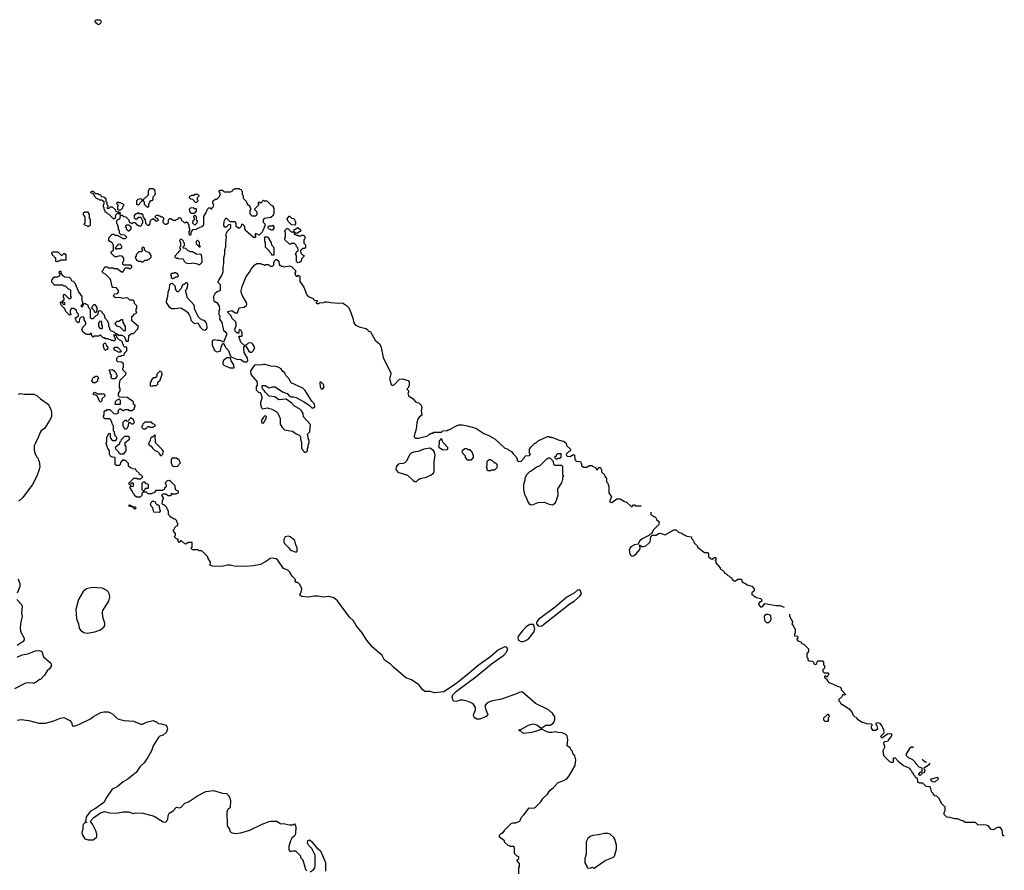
# Model space of a CAD drawing. Extents: x 1862350 to 2057294, y 212041 to 437318.
# Tile 249 of 256: x 2043217 to 2055003, y 346733 to 356920. Entities that reach past the tile are written whole.
import ezdxf

# ---------------------------------------------------------------- set-up
doc = ezdxf.new("R2010")
doc.units = 0

msp = doc.modelspace()

# ---------------------------------------------------------------- linework, layer by layer
at = {"layer": '0CON10XD'}
for points in [[(2044165, 356860), (2044152, 356862), (2044122, 356892), (2044120, 356905), (2044132, 356918), (2044175, 356920), (2044190, 356905), (2044188, 356882), (2044165, 356860)], [(2044745, 354670), (2044710, 354705), (2044710, 354735), (2044700, 354745), (2044700, 354765), (2044708, 354772), (2044712, 354788), (2044725, 354790), (2044758, 354822), (2044760, 354875), (2044768, 354882), (2044772, 354898), (2044815, 354900), (2044830, 354885), (2044837, 354833), (2044830, 354815), (2044810, 354795), (2044810, 354765), (2044798, 354752), (2044785, 354750), (2044772, 354738), (2044770, 354725), (2044760, 354715), (2044760, 354685), (2044745, 354670)], [(2044775, 354470), (2044780, 354475), (2044780, 354505), (2044788, 354512), (2044792, 354528), (2044805, 354530), (2044815, 354540), (2044845, 354510), (2044865, 354510), (2044878, 354522), (2044868, 354538), (2044852, 354542), (2044840, 354555), (2044842, 354568), (2044855, 354580), (2044875, 354580), (2044882, 354572), (2044895, 354570), (2044905, 354560), (2044925, 354560), (2044938, 354548), (2044940, 354525), (2044930, 354515), (2044930, 354495), (2044955, 354470), (2044975, 354470), (2044998, 354492), (2045000, 354525), (2045015, 354540), (2045025, 354540), (2045055, 354520), (2045085, 354520), (2045092, 354528), (2045108, 354532), (2045122, 354548), (2045135, 354550), (2045150, 354535), (2045150, 354525), (2045185, 354490), (2045205, 354490), (2045215, 354500), (2045228, 354488), (2045232, 354472), (2045240, 354465), (2045243, 354433), (2045250, 354425), (2045250, 354395), (2045240, 354385), (2045240, 354355), (2045255, 354340), (2045268, 354352), (2045270, 354375), (2045292, 354408), (2045335, 354410), (2045342, 354418), (2045398, 354442), (2045420, 354465), (2045422, 354565), (2045447, 354603), (2045465, 354650), (2045482, 354668), (2045498, 354668), (2045515, 354650), (2045522, 354668), (2045538, 354682), (2045540, 354705), (2045530, 354715), (2045530, 354745), (2045555, 354770), (2045578, 354772), (2045608, 354802), (2045620, 354835), (2045600, 354865), (2045612, 354878), (2045645, 354880), (2045665, 354860), (2045745, 354860), (2045752, 354868), (2045768, 354872), (2045772, 354888), (2045785, 354890), (2045795, 354900), (2045845, 354900), (2045852, 354892), (2045868, 354888), (2045872, 354872), (2045880, 354865), (2045880, 354825), (2045890, 354815), (2045892, 354782), (2045928, 354748), (2045940, 354715), (2045970, 354685), (2045972, 354672), (2045980, 354665), (2045980, 354645), (2045970, 354635), (2045970, 354595), (2045995, 354570), (2046045, 354570), (2046060, 354585), (2046060, 354615), (2046032, 354642), (2046030, 354655), (2046078, 354702), (2046080, 354715), (2046070, 354725), (2046085, 354740), (2046095, 354730), (2046115, 354730), (2046122, 354748), (2046135, 354760), (2046145, 354750), (2046175, 354750), (2046222, 354702), (2046235, 354700), (2046250, 354685), (2046252, 354672), (2046260, 354665), (2046260, 354595), (2046252, 354588), (2046250, 354575), (2046225, 354550), (2046145, 354540), (2046130, 354525), (2046130, 354495), (2046150, 354475), (2046152, 354462), (2046160, 354455), (2046142, 354438), (2046140, 354415), (2046132, 354408), (2046120, 354375), (2046085, 354340), (2046042, 354358), (2046030, 354345), (2046040, 354335), (2046038, 354312), (2046015, 354310), (2045920, 354395), (2045920, 354405), (2045910, 354415), (2045910, 354445), (2045888, 354468), (2045872, 354468), (2045868, 354442), (2045847, 354423), (2045835, 354422), (2045810, 354445), (2045810, 354485), (2045795, 354500), (2045735, 354500), (2045695, 354540), (2045682, 354538), (2045660, 354505), (2045658, 354465), (2045665, 354440), (2045692, 354438), (2045722, 354468), (2045735, 354470), (2045740, 354465), (2045740, 354435), (2045735, 354420), (2045695, 354380), (2045680, 354345), (2045688, 354325), (2045680, 354245), (2045682, 354195), (2045670, 354165), (2045667, 354107), (2045658, 354065), (2045657, 353995), (2045648, 353965), (2045650, 353895), (2045632, 353855), (2045600, 353805), (2045598, 353792), (2045590, 353785), (2045590, 353775), (2045617, 353747), (2045616, 353684), (2045607, 353673), (2045579, 353661), (2045554, 353636), (2045538, 353605), (2045538, 353585), (2045540, 353555), (2045555, 353540), (2045565, 353540), (2045579, 353529), (2045605, 353490), (2045610, 353455), (2045602, 353435), (2045602, 353395), (2045612, 353365), (2045610, 353335), (2045638, 353295), (2045658, 353198), (2045678, 353185), (2045692, 353162), (2045692, 353145), (2045655, 353060), (2045615, 353080), (2045585, 353078), (2045545, 353088), (2045520, 353075), (2045520, 353025), (2045547, 352957), (2045575, 352942), (2045615, 352950), (2045626, 352974), (2045628, 352998), (2045645, 353040), (2045658, 353048), (2045682, 352995), (2045718, 352958), (2045738, 352898), (2045757, 352877), (2045815, 352853), (2045862, 352852), (2045905, 352822), (2045935, 352822), (2045946, 352834), (2045943, 352865), (2045902, 352935), (2045900, 352995), (2045910, 353015), (2045865, 353060), (2045842, 353125), (2045845, 353130), (2045875, 353130), (2045880, 353135), (2045878, 353175), (2045865, 353200), (2045845, 353210), (2045835, 353160), (2045828, 353168), (2045815, 353170), (2045795, 353190), (2045793, 353215), (2045808, 353255), (2045807, 353287), (2045800, 353305), (2045762, 353342), (2045746, 353376), (2045710, 353415), (2045710, 353425), (2045755, 353438), (2045795, 353410), (2045825, 353408), (2045845, 353468), (2045905, 353479), (2045931, 353499), (2045937, 353515), (2045933, 353535), (2045884, 353614), (2045869, 353655), (2045869, 353675), (2045881, 353725), (2045929, 353845), (2045971, 353899), (2045985, 353930), (2046032, 353985), (2046055, 354000), (2046105, 354000), (2046112, 353992), (2046135, 353990), (2046145, 353980), (2046155, 353980), (2046165, 353990), (2046195, 353990), (2046215, 353970), (2046245, 353970), (2046260, 353985), (2046260, 354015), (2046268, 354022), (2046272, 354038), (2046282, 354048), (2046295, 354050), (2046317, 354027), (2046322, 353982), (2046335, 353980), (2046345, 353970), (2046365, 353970), (2046375, 353960), (2046452, 353972), (2046475, 353960), (2046508, 353928), (2046520, 353915), (2046520, 353895), (2046510, 353885), (2046510, 353875), (2046525, 353850), (2046545, 353850), (2046555, 353860), (2046570, 353845), (2046570, 353785), (2046620, 353715), (2046653, 353623), (2046670, 353605), (2046720, 353585), (2046742, 353562), (2046778, 353558), (2046778, 353542), (2046760, 353535), (2046772, 353522), (2046795, 353520), (2046805, 353530), (2046853, 353533), (2046875, 353543), (2046895, 353543), (2046942, 353532), (2047035, 353524), (2047079, 353529), (2047129, 353499), (2047152, 353475), (2047168, 353445), (2047206, 353346), (2047218, 353288), (2047234, 353264), (2047280, 353240), (2047362, 353222), (2047379, 353209), (2047390, 353195), (2047415, 353180), (2047472, 353082), (2047526, 353036), (2047542, 352995), (2047569, 352875), (2047660, 352685), (2047655, 352660), (2047642, 352625), (2047663, 352553), (2047675, 352540), (2047705, 352550), (2047763, 352617), (2047795, 352618), (2047865, 352600), (2047880, 352585), (2047880, 352535), (2047872, 352528), (2047868, 352512), (2047850, 352495), (2047870, 352475), (2047870, 352455), (2047862, 352448), (2047870, 352415), (2047925, 352378), (2047955, 352342), (2047997, 352327), (2048022, 352302), (2048030, 352275), (2048022, 352235), (2048030, 352185), (2047999, 352161), (2047983, 352135), (2047970, 352095), (2047962, 352015), (2047940, 351935), (2047940, 351925), (2047955, 351910), (2047992, 351908), (2048087, 351933), (2048105, 351940), (2048125, 351960), (2048135, 351960), (2048145, 351970), (2048165, 351970), (2048175, 351980), (2048265, 351980), (2048283, 351997), (2048335, 352000), (2048345, 352010), (2048355, 352010), (2048445, 352058), (2048475, 352068), (2048513, 352067), (2048575, 352058), (2048675, 352028), (2048774, 351964), (2048825, 351943), (2048908, 351895), (2049025, 351790), (2049055, 351780), (2049070, 351765), (2049105, 351750), (2049122, 351722), (2049160, 351685), (2049162, 351672), (2049170, 351665), (2049170, 351645), (2049185, 351630), (2049218, 351632), (2049260, 351675), (2049262, 351688), (2049272, 351698), (2049318, 351702), (2049330, 351715), (2049320, 351725), (2049320, 351775), (2049342, 351808), (2049385, 351850), (2049395, 351850), (2049425, 351878), (2049535, 351930), (2049555, 351930), (2049565, 351920), (2049585, 351920), (2049673, 351883), (2049695, 351882), (2049735, 351870), (2049758, 351848), (2049762, 351822), (2049810, 351775), (2049808, 351752), (2049792, 351748), (2049760, 351715), (2049762, 351702), (2049772, 351692), (2049805, 351690), (2049835, 351710), (2049858, 351708), (2049860, 351655), (2049868, 351648), (2049872, 351632), (2049928, 351628), (2049932, 351612), (2049940, 351605), (2049942, 351582), (2049965, 351560), (2050005, 351560), (2050035, 351580), (2050065, 351580), (2050072, 351572), (2050108, 351558), (2050125, 351530), (2050138, 351532), (2050142, 351548), (2050152, 351558), (2050168, 351558), (2050172, 351542), (2050180, 351535), (2050180, 351505), (2050218, 351468), (2050222, 351452), (2050240, 351425), (2050240, 351385), (2050258, 351368), (2050260, 351345), (2050270, 351335), (2050270, 351255), (2050300, 351205), (2050298, 351192), (2050280, 351165), (2050282, 351142), (2050305, 351140), (2050365, 351180), (2050405, 351180), (2050455, 351150), (2050478, 351148), (2050535, 351090), (2050548, 351092), (2050565, 351110), (2050575, 351110), (2050585, 351100), (2050655, 351100), (2050657, 351102)], [(2044345, 354530), (2044288, 354588), (2044275, 354590), (2044255, 354610), (2044240, 354615), (2044240, 354635), (2044230, 354645), (2044228, 354668), (2044220, 354675), (2044220, 354705), (2044230, 354715), (2044228, 354738), (2044195, 354760), (2044175, 354760), (2044168, 354768), (2044135, 354780), (2044120, 354795), (2044118, 354808), (2044098, 354838), (2044072, 354842), (2044070, 354855), (2044082, 354868), (2044098, 354868), (2044125, 354840), (2044155, 354840), (2044162, 354832), (2044178, 354828), (2044188, 354818), (2044192, 354802), (2044225, 354800), (2044248, 354778), (2044250, 354745), (2044260, 354735), (2044260, 354705), (2044270, 354695), (2044270, 354675), (2044262, 354662), (2044285, 354660), (2044302, 354678), (2044325, 354680), (2044358, 354648), (2044362, 354632), (2044372, 354622), (2044405, 354620), (2044418, 354608), (2044418, 354592), (2044405, 354590), (2044398, 354598), (2044385, 354600), (2044362, 354578), (2044360, 354545), (2044345, 354530)], [(2044635, 354700), (2044620, 354705), (2044620, 354755), (2044635, 354770), (2044665, 354780), (2044680, 354765), (2044680, 354745), (2044635, 354700)], [(2045335, 354730), (2045322, 354732), (2045288, 354768), (2045265, 354770), (2045250, 354785), (2045252, 354808), (2045265, 354810), (2045275, 354820), (2045305, 354820), (2045315, 354830), (2045345, 354830), (2045360, 354815), (2045360, 354805), (2045340, 354785), (2045340, 354765), (2045348, 354758), (2045350, 354745), (2045335, 354730)], [(2044425, 354640), (2044395, 354640), (2044390, 354645), (2044390, 354685), (2044400, 354695), (2044382, 354712), (2044380, 354725), (2044395, 354740), (2044405, 354730), (2044425, 354730), (2044432, 354722), (2044448, 354718), (2044460, 354705), (2044458, 354692), (2044450, 354685), (2044448, 354662), (2044425, 354640)], [(2045305, 354600), (2045275, 354600), (2045252, 354622), (2045250, 354655), (2045262, 354668), (2045295, 354670), (2045305, 354660), (2045328, 354658), (2045330, 354625), (2045305, 354600)], [(2045524, 350374), (2045498, 350388), (2045500, 350425), (2045470, 350475), (2045468, 350488), (2045398, 350558), (2045365, 350560), (2045355, 350570), (2045285, 350570), (2045272, 350582), (2045270, 350595), (2045280, 350605), (2045280, 350660), (2045235, 350660), (2045205, 350640), (2045192, 350642), (2045155, 350680), (2045142, 350678), (2045125, 350660), (2045110, 350675), (2045118, 350688), (2045108, 350698), (2045092, 350702), (2045070, 350725), (2045072, 350738), (2045080, 350745), (2045080, 350765), (2045060, 350795), (2045060, 350815), (2045068, 350822), (2045072, 350838), (2045092, 350858), (2045108, 350862), (2045110, 350885), (2045100, 350895), (2045098, 350918), (2045078, 350938), (2045065, 350940), (2045020, 350965), (2045020, 350975), (2045000, 350995), (2045000, 351035), (2044982, 351062), (2044978, 351078), (2044945, 351110), (2044935, 351110), (2044922, 351122), (2044930, 351175), (2044938, 351182), (2044940, 351195), (2044922, 351212), (2044920, 351225), (2044935, 351240), (2044965, 351240), (2044995, 351220), (2045025, 351220), (2045040, 351235), (2045030, 351245), (2045035, 351250), (2045040, 351240), (2045095, 351240), (2045102, 351248), (2045118, 351252), (2045118, 351268), (2045108, 351278), (2045092, 351282), (2045080, 351295), (2045078, 351338), (2045025, 351390), (2045005, 351400), (2044983, 351397), (2044960, 351375), (2044962, 351362), (2044970, 351355), (2044970, 351325), (2044952, 351308), (2044948, 351292), (2044935, 351290), (2044925, 351280), (2044845, 351280), (2044828, 351252), (2044805, 351250), (2044795, 351240), (2044755, 351240), (2044735, 351260), (2044695, 351260), (2044680, 351245), (2044678, 351222), (2044658, 351202), (2044615, 351200), (2044592, 351222), (2044588, 351238), (2044572, 351252), (2044568, 351268), (2044540, 351315), (2044545, 351340), (2044555, 351330), (2044578, 351332), (2044578, 351368), (2044552, 351368), (2044545, 351350), (2044532, 351352), (2044520, 351365), (2044585, 351430), (2044615, 351430), (2044625, 351420), (2044665, 351420), (2044688, 351442), (2044688, 351448), (2044668, 351468), (2044652, 351472), (2044648, 351488), (2044612, 351522), (2044608, 351538), (2044565, 351540), (2044558, 351548), (2044542, 351552), (2044520, 351575), (2044520, 351605), (2044485, 351640), (2044465, 351640), (2044452, 351648), (2044422, 351618), (2044420, 351595), (2044408, 351582), (2044372, 351582), (2044360, 351595), (2044360, 351675), (2044328, 351682), (2044304, 351694), (2044290, 351715), (2044290, 351755), (2044272, 351785), (2044253, 351843), (2044262, 351868), (2044262, 351915), (2044285, 351970), (2044300, 351965), (2044300, 351915), (2044322, 351882), (2044368, 351882), (2044380, 351895), (2044380, 351915), (2044360, 351935), (2044360, 351955), (2044352, 351962), (2044350, 351985), (2044340, 351995), (2044340, 352055), (2044330, 352065), (2044308, 352128), (2044295, 352140), (2044235, 352140), (2044220, 352165), (2044222, 352178), (2044230, 352185), (2044230, 352225), (2044242, 352238), (2044255, 352240), (2044265, 352250), (2044295, 352250), (2044342, 352202), (2044375, 352200), (2044398, 352212), (2044400, 352245), (2044415, 352260), (2044425, 352260), (2044455, 352240), (2044465, 352240), (2044475, 352250), (2044515, 352250), (2044525, 352240), (2044562, 352238), (2044590, 352265), (2044592, 352278), (2044600, 352285), (2044598, 352298), (2044580, 352315), (2044578, 352338), (2044548, 352368), (2044535, 352370), (2044507, 352397), (2044415, 352400), (2044400, 352415), (2044400, 352445), (2044420, 352475), (2044420, 352505), (2044410, 352515), (2044410, 352555), (2044420, 352605), (2044488, 352672), (2044490, 352685), (2044450, 352725), (2044450, 352745), (2044460, 352755), (2044458, 352798), (2044435, 352820), (2044392, 352822), (2044380, 352835), (2044380, 352865), (2044405, 352890), (2044425, 352890), (2044435, 352900), (2044468, 352902), (2044472, 352928), (2044500, 352955), (2044500, 353000), (2044475, 353000), (2044462, 353012), (2044458, 353028), (2044450, 353035), (2044448, 353058), (2044428, 353078), (2044412, 353082), (2044382, 353112), (2044378, 353128), (2044365, 353140), (2044340, 353140), (2044360, 353105), (2044360, 353085), (2044345, 353070), (2044335, 353080), (2044315, 353080), (2044308, 353088), (2044285, 353090), (2044275, 353100), (2044245, 353100), (2044235, 353110), (2044215, 353110), (2044185, 353140), (2044175, 353140), (2044165, 353130), (2044105, 353130), (2044095, 353120), (2044082, 353132), (2044075, 353160), (2044065, 353160), (2044055, 353150), (2044015, 353150), (2043995, 353160), (2043970, 353185), (2043968, 353198), (2043960, 353205), (2043972, 353238), (2044010, 353275), (2044010, 353295), (2043990, 353325), (2043988, 353348), (2043975, 353360), (2043952, 353358), (2043932, 353338), (2043930, 353305), (2043920, 353295), (2043915, 353290), (2043908, 353298), (2043895, 353300), (2043890, 353335), (2043880, 353345), (2043920, 353375), (2043920, 353395), (2043902, 353412), (2043898, 353438), (2043865, 353460), (2043835, 353460), (2043820, 353435), (2043820, 353405), (2043828, 353398), (2043830, 353385), (2043815, 353380), (2043770, 353425), (2043758, 353458), (2043712, 353502), (2043708, 353518), (2043700, 353525), (2043715, 353540), (2043728, 353528), (2043732, 353512), (2043755, 353510), (2043760, 353515), (2043758, 353528), (2043730, 353545), (2043732, 353558), (2043750, 353565), (2043750, 353585), (2043740, 353595), (2043740, 353625), (2043745, 353630), (2043758, 353628), (2043805, 353580), (2043825, 353580), (2043838, 353592), (2043830, 353605), (2043828, 353678), (2043818, 353688), (2043802, 353692), (2043765, 353730), (2043745, 353730), (2043735, 353740), (2043635, 353740), (2043600, 353775), (2043600, 353805), (2043608, 353812), (2043612, 353828), (2043625, 353830), (2043635, 353840), (2043675, 353840), (2043682, 353848), (2043698, 353852), (2043700, 353875), (2043690, 353885), (2043695, 353910), (2043708, 353908), (2043710, 353885), (2043732, 353852), (2043745, 353850), (2043755, 353840), (2043808, 353838), (2043828, 353818), (2043832, 353802), (2043842, 353792), (2043858, 353788), (2043878, 353768), (2043922, 353662), (2043960, 353605), (2043960, 353555), (2043970, 353545), (2043970, 353515), (2043950, 353495), (2043968, 353482), (2043985, 353520), (2044005, 353520), (2044012, 353512), (2044028, 353508), (2044042, 353472), (2044060, 353455), (2044062, 353352), (2044075, 353340), (2044098, 353342), (2044132, 353378), (2044145, 353380), (2044158, 353392), (2044160, 353425), (2044172, 353438), (2044195, 353430), (2044200, 353415), (2044230, 353385), (2044232, 353352), (2044268, 353315), (2044270, 353295), (2044280, 353285), (2044280, 353245), (2044290, 353235), (2044290, 353215), (2044312, 353192), (2044345, 353180), (2044362, 353162), (2044375, 353160), (2044405, 353140), (2044445, 353140), (2044452, 353132), (2044468, 353128), (2044492, 353072), (2044515, 353070), (2044520, 353075), (2044522, 353138), (2044555, 353160), (2044578, 353162), (2044628, 353212), (2044637, 353233), (2044640, 353245), (2044560, 353315), (2044560, 353365), (2044578, 353382), (2044592, 353398), (2044608, 353402), (2044620, 353415), (2044610, 353425), (2044610, 353455), (2044620, 353465), (2044620, 353495), (2044592, 353522), (2044588, 353548), (2044575, 353560), (2044535, 353560), (2044510, 353585), (2044495, 353590), (2044455, 353580), (2044415, 353592), (2044365, 353590), (2044352, 353602), (2044340, 353615), (2044348, 353622), (2044352, 353638), (2044388, 353642), (2044400, 353655), (2044398, 353678), (2044375, 353710), (2044332, 353712), (2044323, 353723), (2044307, 353797), (2044298, 353815), (2044249, 353869), (2044220, 353885), (2044200, 353905), (2044218, 353922), (2044235, 353960), (2044265, 353960), (2044275, 353950), (2044335, 353950), (2044345, 353940), (2044385, 353940), (2044435, 353900), (2044455, 353900), (2044470, 353935), (2044485, 353950), (2044515, 353950), (2044525, 353940), (2044545, 353940), (2044560, 353955), (2044558, 353968), (2044545, 353980), (2044465, 353980), (2044452, 353992), (2044452, 354012), (2044462, 354035), (2044462, 354065), (2044445, 354090), (2044415, 354092), (2044375, 354080), (2044355, 354080), (2044310, 354125), (2044312, 354138), (2044340, 354165), (2044340, 354225), (2044332, 354232), (2044328, 354248), (2044315, 354250), (2044282, 354272), (2044282, 354308), (2044325, 354350), (2044345, 354350), (2044355, 354340), (2044385, 354340), (2044455, 354300), (2044485, 354300), (2044500, 354315), (2044475, 354340), (2044432, 354342), (2044410, 354365), (2044410, 354395), (2044400, 354405), (2044400, 354435), (2044392, 354442), (2044390, 354465), (2044380, 354475), (2044380, 354515), (2044392, 354528), (2044405, 354530), (2044418, 354542), (2044422, 354578), (2044445, 354580), (2044462, 354562), (2044488, 354558), (2044518, 354528), (2044532, 354492), (2044545, 354490), (2044555, 354480), (2044565, 354480), (2044575, 354490), (2044595, 354490), (2044625, 354460), (2044635, 354460), (2044645, 354450), (2044665, 354450), (2044678, 354462), (2044682, 354478), (2044690, 354485), (2044690, 354515), (2044682, 354522), (2044678, 354538), (2044665, 354550), (2044635, 354550), (2044618, 354532), (2044605, 354530), (2044590, 354545), (2044590, 354575), (2044612, 354598), (2044625, 354600), (2044635, 354610), (2044645, 354600), (2044675, 354600), (2044690, 354585), (2044690, 354565), (2044698, 354558), (2044702, 354542), (2044720, 354525), (2044722, 354482), (2044745, 354460), (2044765, 354460), (2044775, 354470)], [(2044035, 354440), (2044028, 354448), (2043990, 354465), (2043992, 354478), (2044000, 354485), (2044000, 354555), (2043980, 354585), (2043980, 354605), (2043995, 354620), (2044028, 354618), (2044050, 354585), (2044050, 354545), (2044060, 354535), (2044060, 354455), (2044035, 354440)], [(2045315, 354460), (2045290, 354485), (2045292, 354518), (2045310, 354525), (2045310, 354545), (2045302, 354552), (2045300, 354565), (2045315, 354580), (2045330, 354565), (2045330, 354525), (2045340, 354515), (2045337, 354483), (2045315, 354460)], [(2046505, 354460), (2046472, 354462), (2046432, 354502), (2046420, 354535), (2046442, 354568), (2046448, 354568), (2046472, 354542), (2046495, 354540), (2046508, 354528), (2046512, 354512), (2046520, 354505), (2046520, 354475), (2046505, 354460)], [(2044525, 354390), (2044550, 354415), (2044550, 354435), (2044525, 354460), (2044495, 354460), (2044480, 354445), (2044490, 354435), (2044490, 354415), (2044515, 354390), (2044525, 354390)], [(2046245, 354400), (2046225, 354400), (2046218, 354408), (2046202, 354412), (2046190, 354425), (2046192, 354438), (2046205, 354450), (2046235, 354450), (2046248, 354458), (2046260, 354445), (2046260, 354425), (2046245, 354400)], [(2046545, 354010), (2046530, 354025), (2046530, 354095), (2046520, 354105), (2046532, 354138), (2046550, 354155), (2046548, 354188), (2046532, 354202), (2046528, 354218), (2046508, 354238), (2046465, 354240), (2046458, 354232), (2046445, 354230), (2046390, 354285), (2046390, 354305), (2046400, 354315), (2046400, 354375), (2046392, 354382), (2046390, 354395), (2046415, 354420), (2046428, 354418), (2046465, 354380), (2046500, 354380), (2046502, 354408), (2046515, 354410), (2046545, 354430), (2046580, 354405), (2046578, 354382), (2046565, 354380), (2046535, 354360), (2046500, 354380), (2046502, 354352), (2046515, 354350), (2046525, 354340), (2046545, 354340), (2046555, 354330), (2046585, 354330), (2046595, 354340), (2046615, 354340), (2046630, 354325), (2046630, 354295), (2046620, 354285), (2046620, 354245), (2046640, 354225), (2046640, 354195), (2046625, 354180), (2046602, 354178), (2046580, 354155), (2046582, 354122), (2046602, 354102), (2046618, 354098), (2046620, 354085), (2046590, 354055), (2046585, 354030), (2046565, 354012), (2046545, 354010)], [(2045375, 353990), (2045400, 354015), (2045402, 354035), (2045398, 354085), (2045388, 354108), (2045335, 354110), (2045285, 354140), (2045255, 354140), (2045248, 354148), (2045235, 354150), (2045205, 354180), (2045172, 354182), (2045172, 354198), (2045190, 354215), (2045190, 354245), (2045182, 354252), (2045178, 354268), (2045158, 354288), (2045142, 354288), (2045130, 354275), (2045132, 354262), (2045140, 354255), (2045140, 354205), (2045132, 354198), (2045130, 354185), (2045138, 354178), (2045140, 354165), (2045120, 354145), (2045115, 354130), (2045072, 354088), (2045072, 354082), (2045095, 354060), (2045105, 354070), (2045115, 354060), (2045168, 354058), (2045178, 354048), (2045182, 354032), (2045205, 354010), (2045223, 354003), (2045255, 354000), (2045295, 354008), (2045347, 353997), (2045355, 353990), (2045375, 353990)], [(2046255, 354100), (2046235, 354100), (2046230, 354115), (2046210, 354135), (2046208, 354148), (2046160, 354195), (2046160, 354245), (2046150, 354265), (2046150, 354315), (2046155, 354320), (2046185, 354320), (2046200, 354305), (2046200, 354295), (2046227, 354247), (2046230, 354225), (2046250, 354205), (2046260, 354185), (2046260, 354105), (2046255, 354100)], [(2044375, 354170), (2044385, 354180), (2044425, 354180), (2044438, 354192), (2044440, 354205), (2044432, 354212), (2044428, 354228), (2044395, 354230), (2044388, 354212), (2044372, 354208), (2044368, 354192), (2044360, 354185), (2044375, 354170)], [(2044695, 354020), (2044715, 354040), (2044745, 354040), (2044755, 354050), (2044768, 354052), (2044790, 354075), (2044790, 354095), (2044780, 354115), (2044765, 354130), (2044735, 354140), (2044712, 354162), (2044710, 354185), (2044695, 354200), (2044680, 354185), (2044680, 354165), (2044688, 354152), (2044675, 354140), (2044642, 354138), (2044612, 354108), (2044610, 354085), (2044600, 354075), (2044615, 354040), (2044625, 354040), (2044635, 354030), (2044665, 354030), (2044675, 354020), (2044695, 354020)], [(2045375, 354200), (2045380, 354205), (2045370, 354215), (2045370, 354255), (2045345, 354280), (2045330, 354265), (2045330, 354235), (2045365, 354200), (2045375, 354200)], [(2043665, 354020), (2043650, 354025), (2043648, 354068), (2043632, 354072), (2043628, 354088), (2043612, 354092), (2043608, 354108), (2043600, 354115), (2043602, 354128), (2043612, 354138), (2043675, 354140), (2043715, 354100), (2043725, 354100), (2043745, 354120), (2043755, 354120), (2043768, 354108), (2043768, 354042), (2043705, 354040), (2043695, 354030), (2043675, 354030), (2043665, 354020)], [(2045055, 353820), (2045062, 353828), (2045075, 353830), (2045085, 353840), (2045105, 353840), (2045118, 353852), (2045105, 353880), (2045095, 353880), (2045085, 353890), (2045065, 353890), (2045058, 353882), (2045035, 353880), (2045022, 353868), (2045030, 353855), (2045032, 353832), (2045042, 353822), (2045055, 353820)], [(2045435, 353200), (2045452, 353215), (2045460, 353235), (2045458, 353275), (2045447, 353297), (2045428, 353318), (2045405, 353320), (2045398, 353328), (2045382, 353332), (2045360, 353355), (2045312, 353445), (2045305, 353500), (2045220, 353595), (2045218, 353622), (2045200, 353675), (2045217, 353693), (2045230, 353735), (2045228, 353758), (2045218, 353768), (2045205, 353770), (2045185, 353750), (2045175, 353750), (2045160, 353735), (2045148, 353702), (2045115, 353660), (2045105, 353660), (2045090, 353675), (2045090, 353685), (2045080, 353695), (2045080, 353725), (2045059, 353749), (2045045, 353760), (2045022, 353758), (2045010, 353745), (2045008, 353695), (2044992, 353652), (2044986, 353604), (2044970, 353545), (2044970, 353535), (2045002, 353485), (2045035, 353462), (2045075, 353460), (2045145, 353468), (2045205, 353432), (2045226, 353416), (2045247, 353387), (2045262, 353352), (2045265, 353320), (2045298, 353288), (2045315, 353282), (2045348, 353288), (2045380, 353235), (2045405, 353210), (2045435, 353200)], [(2044125, 353410), (2044112, 353422), (2044108, 353438), (2044080, 353465), (2044092, 353498), (2044105, 353510), (2044118, 353508), (2044140, 353475), (2044140, 353435), (2044125, 353410)], [(2044205, 353220), (2044210, 353225), (2044210, 353255), (2044200, 353265), (2044200, 353305), (2044175, 353310), (2044160, 353285), (2044160, 353245), (2044182, 353222), (2044205, 353220)], [(2044475, 353190), (2044462, 353192), (2044418, 353238), (2044385, 353250), (2044362, 353272), (2044360, 353285), (2044385, 353308), (2044405, 353310), (2044435, 353330), (2044448, 353328), (2044450, 353295), (2044480, 353245), (2044480, 353195), (2044475, 353190)], [(2044245, 352960), (2044232, 352972), (2044220, 353005), (2044220, 353035), (2044235, 353050), (2044248, 353038), (2044252, 353022), (2044270, 352995), (2044268, 352972), (2044255, 352970), (2044245, 352960)], [(2044425, 352940), (2044395, 352940), (2044388, 352948), (2044352, 352962), (2044342, 352988), (2044355, 353000), (2044388, 352998), (2044428, 352958), (2044430, 352945), (2044425, 352940)], [(2045995, 352940), (2046015, 352960), (2046030, 352995), (2046006, 353036), (2045995, 353048), (2045965, 353050), (2045950, 353045), (2045935, 353030), (2045922, 353028), (2045922, 353012), (2045961, 352951), (2045975, 352940), (2045995, 352940)], [(2045785, 352750), (2045782, 352785), (2045750, 352835), (2045740, 352870), (2045695, 352872), (2045655, 352840), (2045648, 352815), (2045650, 352795), (2045662, 352782), (2045731, 352751), (2045785, 352750)], [(2046645, 351740), (2046660, 351755), (2046660, 351785), (2046670, 351795), (2046670, 351825), (2046680, 351855), (2046680, 351885), (2046672, 351895), (2046662, 351955), (2046690, 351985), (2046696, 352074), (2046613, 352163), (2046610, 352205), (2046592, 352235), (2046568, 352258), (2046505, 352290), (2046476, 352326), (2046407, 352377), (2046317, 352367), (2046272, 352402), (2046205, 352412), (2046155, 352460), (2046145, 352480), (2046125, 352500), (2046120, 352535), (2046125, 352540), (2046155, 352540), (2046205, 352512), (2046245, 352522), (2046275, 352522), (2046364, 352464), (2046420, 352445), (2046445, 352412), (2046464, 352404), (2046495, 352404), (2046525, 352394), (2046625, 352339), (2046683, 352303), (2046715, 352270), (2046735, 352270), (2046750, 352285), (2046747, 352317), (2046715, 352350), (2046635, 352478), (2046605, 352508), (2046465, 352572), (2046440, 352625), (2046408, 352655), (2046388, 352695), (2046367, 352707), (2046345, 352738), (2046320, 352755), (2046287, 352767), (2046225, 352770), (2046155, 352792), (2046135, 352790), (2046105, 352784), (2046045, 352788), (2046029, 352781), (2045978, 352715), (2045985, 352670), (2046060, 352585), (2046060, 352545), (2046048, 352525), (2046048, 352488), (2046075, 352460), (2046090, 352455), (2046105, 352440), (2046116, 352406), (2046116, 352384), (2046098, 352335), (2046098, 352315), (2046113, 352273), (2046125, 352260), (2046185, 352270), (2046235, 352257), (2046286, 352226), (2046305, 352208), (2046333, 352143), (2046336, 352076), (2046362, 352032), (2046385, 352010), (2046405, 352003), (2046482, 351992), (2046525, 351960), (2046563, 351943), (2046577, 351927), (2046578, 351895), (2046592, 351855), (2046590, 351785), (2046608, 351768), (2046610, 351755), (2046625, 351740), (2046645, 351740)], [(2044125, 352570), (2044095, 352570), (2044082, 352595), (2044093, 352627), (2044105, 352640), (2044115, 352640), (2044125, 352650), (2044145, 352650), (2044158, 352638), (2044160, 352625), (2044150, 352615), (2044148, 352592), (2044125, 352570)], [(2044355, 352620), (2044325, 352620), (2044312, 352632), (2044310, 352645), (2044320, 352655), (2044300, 352685), (2044300, 352705), (2044290, 352715), (2044292, 352728), (2044325, 352730), (2044332, 352722), (2044345, 352720), (2044350, 352705), (2044370, 352685), (2044370, 352675), (2044380, 352665), (2044380, 352645), (2044355, 352620)], [(2044805, 352530), (2044815, 352540), (2044855, 352540), (2044870, 352555), (2044872, 352578), (2044900, 352605), (2044922, 352675), (2044920, 352695), (2044908, 352708), (2044895, 352710), (2044860, 352675), (2044860, 352655), (2044838, 352632), (2044815, 352630), (2044790, 352605), (2044790, 352585), (2044780, 352575), (2044780, 352535), (2044805, 352530)], [(2046845, 352500), (2046860, 352525), (2046852, 352552), (2046825, 352580), (2046815, 352580), (2046810, 352575), (2046813, 352523), (2046825, 352500), (2046845, 352500)], [(2043202, 352435), (2043225, 352443), (2043276, 352436), (2043385, 352437), (2043421, 352421), (2043465, 352378), (2043558, 352315), (2043588, 352255), (2043598, 352215), (2043598, 352165), (2043575, 352120), (2043512, 352025), (2043474, 351996), (2043462, 351978), (2043440, 351915), (2043402, 351842), (2043392, 351815), (2043390, 351765), (2043408, 351708), (2043420, 351695), (2043420, 351685), (2043440, 351665), (2043443, 351643), (2043450, 351635), (2043457, 351565), (2043452, 351535), (2043422, 351455), (2043372, 351355), (2043255, 351197), (2043208, 351155)], [(2044185, 352340), (2044172, 352352), (2044148, 352408), (2044138, 352418), (2044102, 352432), (2044100, 352445), (2044112, 352458), (2044138, 352448), (2044145, 352440), (2044225, 352440), (2044238, 352428), (2044238, 352412), (2044202, 352378), (2044200, 352355), (2044185, 352340)], [(2044415, 352310), (2044365, 352310), (2044360, 352315), (2044362, 352348), (2044382, 352368), (2044395, 352370), (2044405, 352380), (2044420, 352365), (2044420, 352315), (2044415, 352310)], [(2046135, 352090), (2046168, 352145), (2046170, 352165), (2046155, 352178), (2046135, 352160), (2046112, 352125), (2046113, 352093), (2046135, 352090)], [(2044495, 352020), (2044508, 352032), (2044510, 352045), (2044520, 352055), (2044522, 352098), (2044538, 352098), (2044555, 352080), (2044575, 352080), (2044590, 352095), (2044578, 352128), (2044555, 352150), (2044542, 352148), (2044522, 352128), (2044518, 352112), (2044505, 352110), (2044495, 352120), (2044475, 352120), (2044450, 352095), (2044450, 352055), (2044460, 352045), (2044462, 352032), (2044475, 352020), (2044495, 352020)], [(2044725, 352020), (2044738, 352032), (2044745, 352050), (2044765, 352050), (2044775, 352040), (2044815, 352040), (2044822, 352048), (2044838, 352052), (2044840, 352065), (2044828, 352078), (2044812, 352082), (2044795, 352100), (2044715, 352100), (2044690, 352075), (2044688, 352062), (2044680, 352055), (2044680, 352035), (2044695, 352020), (2044725, 352020)], [(2044465, 351720), (2044490, 351755), (2044490, 351805), (2044480, 351825), (2044480, 351855), (2044530, 351895), (2044530, 351915), (2044515, 351930), (2044472, 351928), (2044432, 351888), (2044428, 351872), (2044412, 351858), (2044410, 351835), (2044360, 351795), (2044362, 351782), (2044400, 351745), (2044400, 351735), (2044415, 351720), (2044465, 351720)], [(2044915, 351700), (2044930, 351715), (2044937, 351747), (2044928, 351768), (2044842, 351852), (2044840, 351945), (2044835, 351950), (2044808, 351922), (2044795, 351920), (2044782, 351908), (2044780, 351875), (2044772, 351868), (2044760, 351835), (2044772, 351822), (2044788, 351818), (2044805, 351790), (2044835, 351760), (2044868, 351748), (2044890, 351725), (2044890, 351715), (2044902, 351702), (2044915, 351700)], [(2048285, 351770), (2048335, 351772), (2048340, 351775), (2048340, 351795), (2048320, 351815), (2048315, 351830), (2048282, 351862), (2048268, 351898), (2048252, 351898), (2048248, 351882), (2048240, 351875), (2048240, 351835), (2048232, 351815), (2048240, 351795), (2048285, 351770)], [(2047965, 351390), (2047990, 351415), (2048010, 351425), (2048085, 351440), (2048136, 351464), (2048166, 351484), (2048177, 351503), (2048177, 351625), (2048192, 351705), (2048182, 351742), (2048169, 351759), (2048125, 351790), (2048053, 351777), (2047985, 351748), (2047931, 351739), (2047902, 351728), (2047882, 351708), (2047846, 351634), (2047826, 351614), (2047806, 351604), (2047765, 351602), (2047745, 351592), (2047723, 351565), (2047721, 351535), (2047743, 351503), (2047858, 351465), (2047925, 351402), (2047945, 351390), (2047965, 351390)], [(2048625, 351650), (2048650, 351675), (2048650, 351705), (2048640, 351715), (2048638, 351738), (2048608, 351768), (2048585, 351770), (2048575, 351780), (2048545, 351780), (2048512, 351758), (2048510, 351745), (2048518, 351738), (2048520, 351725), (2048548, 351698), (2048550, 351675), (2048575, 351650), (2048625, 351650)], [(2049655, 351660), (2049662, 351668), (2049685, 351670), (2049698, 351682), (2049700, 351720), (2049655, 351720), (2049640, 351705), (2049638, 351692), (2049620, 351675), (2049635, 351660), (2049655, 351660)], [(2045055, 351570), (2045105, 351572), (2045140, 351615), (2045127, 351647), (2045095, 351670), (2045042, 351668), (2045030, 351655), (2045030, 351615), (2045043, 351583), (2045055, 351570)], [(2048855, 351520), (2048865, 351530), (2048905, 351530), (2048930, 351555), (2048938, 351575), (2048928, 351598), (2048918, 351608), (2048905, 351610), (2048878, 351638), (2048865, 351640), (2048855, 351650), (2048835, 351650), (2048810, 351625), (2048810, 351585), (2048802, 351565), (2048810, 351555), (2048810, 351535), (2048825, 351520), (2048855, 351520)], [(2049595, 351112), (2049625, 351130), (2049642, 351165), (2049662, 351225), (2049658, 351302), (2049708, 351375), (2049713, 351407), (2049720, 351415), (2049720, 351445), (2049730, 351455), (2049720, 351465), (2049718, 351568), (2049705, 351580), (2049622, 351582), (2049610, 351595), (2049608, 351628), (2049568, 351668), (2049545, 351670), (2049535, 351660), (2049525, 351660), (2049440, 351575), (2049405, 351560), (2049365, 351530), (2049355, 351530), (2049335, 351510), (2049325, 351510), (2049285, 351470), (2049262, 351425), (2049262, 351405), (2049248, 351355), (2049248, 351295), (2049258, 351235), (2049285, 351190), (2049298, 351145), (2049315, 351122), (2049335, 351112), (2049363, 351113), (2049425, 351138), (2049495, 351142), (2049555, 351118), (2049595, 351112)], [(2044705, 351280), (2044718, 351292), (2044722, 351308), (2044755, 351310), (2044760, 351315), (2044758, 351348), (2044748, 351358), (2044732, 351362), (2044715, 351380), (2044695, 351380), (2044680, 351365), (2044680, 351295), (2044692, 351282), (2044705, 351280)], [(2044595, 351060), (2044578, 351078), (2044562, 351082), (2044560, 351090), (2044532, 351092), (2044522, 351108), (2044535, 351110), (2044542, 351102), (2044558, 351098), (2044560, 351090), (2044598, 351088), (2044610, 351075), (2044595, 351060)], [(2044885, 351020), (2044822, 351022), (2044810, 351075), (2044790, 351095), (2044788, 351108), (2044780, 351115), (2044788, 351122), (2044792, 351138), (2044812, 351158), (2044838, 351148), (2044842, 351132), (2044862, 351112), (2044875, 351110), (2044888, 351098), (2044890, 351055), (2044898, 351048), (2044900, 351035), (2044885, 351020)], [(2050771, 351021), (2050772, 350992), (2050788, 350988), (2050802, 350972), (2050815, 350970), (2050835, 350950), (2050840, 350935), (2050870, 350905), (2050868, 350875), (2050798, 350805), (2050778, 350762), (2050765, 350760), (2050747, 350743), (2050667, 350703), (2050636, 350674), (2050620, 350640), (2050578, 350632), (2050532, 350608), (2050512, 350575), (2050521, 350521), (2050545, 350497), (2050565, 350500), (2050597, 350523), (2050640, 350575), (2050644, 350595), (2050635, 350630), (2050662, 350612), (2050685, 350611), (2050710, 350620), (2050749, 350651), (2050762, 350668), (2050770, 350725), (2050780, 350735), (2050782, 350748), (2050835, 350748), (2050863, 350767), (2050885, 350772), (2050945, 350752), (2051045, 350810), (2051075, 350810), (2051103, 350783), (2051142, 350772), (2051163, 350753), (2051203, 350733), (2051258, 350728), (2051260, 350705), (2051277, 350687), (2051290, 350655), (2051330, 350615), (2051330, 350605), (2051415, 350540), (2051448, 350538), (2051460, 350525), (2051462, 350492), (2051492, 350462), (2051505, 350460), (2051535, 350480), (2051548, 350478), (2051550, 350455), (2051540, 350445), (2051550, 350435), (2051550, 350415), (2051600, 350355), (2051600, 350345), (2051628, 350328), (2051648, 350308), (2051655, 350290), (2051665, 350290), (2051692, 350262), (2051705, 350260), (2051722, 350242), (2051738, 350238), (2051742, 350222), (2051762, 350202), (2051785, 350200), (2051815, 350220), (2051855, 350220), (2051860, 350195), (2051872, 350182), (2051905, 350170), (2051923, 350153), (2051980, 350135), (2052010, 350105), (2052008, 350082), (2051980, 350055), (2051982, 350032), (2051998, 350028), (2052015, 350010), (2052025, 350010), (2052035, 350000), (2052085, 349990), (2052098, 349975), (2052098, 349952), (2052085, 349950), (2052070, 349935), (2052062, 349915), (2052085, 349890), (2052105, 349890), (2052130, 349915), (2052135, 349930), (2052267, 349903), (2052316, 349906), (2052369, 349884)], [(2046525, 350542), (2046540, 350555), (2046540, 350595), (2046523, 350633), (2046510, 350685), (2046456, 350726), (2046435, 350733), (2046395, 350727), (2046377, 350693), (2046377, 350667), (2046386, 350646), (2046432, 350605), (2046459, 350569), (2046525, 350542)], [(2049193, 346693), (2049190, 346765), (2049200, 346775), (2049200, 346815), (2049170, 346845), (2049172, 346858), (2049190, 346875), (2049190, 346895), (2049172, 346902), (2049140, 346935), (2049138, 347008), (2049125, 347020), (2049085, 347020), (2049078, 347028), (2049062, 347032), (2049022, 347072), (2049020, 347085), (2048962, 347132), (2048960, 347155), (2048985, 347180), (2048995, 347180), (2049020, 347205), (2049020, 347215), (2049100, 347295), (2049118, 347302), (2049157, 347303), (2049205, 347322), (2049225, 347370), (2049253, 347397), (2049315, 347480), (2049365, 347478), (2049388, 347485), (2049455, 347552), (2049477, 347593), (2049533, 347647), (2049562, 347688), (2049608, 347725), (2049664, 347786), (2049717, 347803), (2049765, 347830), (2049796, 347864), (2049865, 347990), (2049872, 348055), (2049862, 348105), (2049840, 348135), (2049830, 348165), (2049815, 348180), (2049810, 348195), (2049770, 348225), (2049780, 348295), (2049770, 348345), (2049755, 348360), (2049709, 348379), (2049657, 348383), (2049625, 348392), (2049585, 348383), (2049554, 348384), (2049520, 348395), (2049475, 348420), (2049455, 348420), (2049405, 348398), (2049345, 348382), (2049255, 348372), (2049235, 348380), (2049215, 348400), (2049192, 348402), (2049202, 348418), (2049215, 348420), (2049308, 348472), (2049365, 348488), (2049407, 348477), (2049455, 348440), (2049465, 348440), (2049515, 348470), (2049565, 348470), (2049599, 348491), (2049615, 348510), (2049622, 348535), (2049622, 348575), (2049600, 348605), (2049600, 348615), (2049585, 348620), (2049546, 348656), (2049393, 348733), (2049235, 348867), (2049225, 348870), (2049196, 348864), (2049162, 348845), (2048985, 348782), (2048860, 348760), (2048825, 348744), (2048801, 348725), (2048786, 348704), (2048797, 348655), (2048822, 348598), (2048800, 348575), (2048726, 348544), (2048690, 348545), (2048658, 348565), (2048650, 348595), (2048672, 348655), (2048674, 348685), (2048646, 348726), (2048615, 348742), (2048575, 348759), (2048520, 348770), (2048485, 348770), (2048445, 348756), (2048415, 348760), (2048406, 348766), (2048392, 348805), (2048400, 348835), (2048445, 348879), (2048678, 349052), (2048863, 349205), (2049011, 349309), (2049043, 349345), (2049058, 349385), (2049046, 349406), (2049025, 349411), (2048948, 349372), (2048857, 349295), (2048704, 349186), (2048599, 349095), (2048435, 348962), (2048295, 348870), (2048185, 348858), (2048125, 348874), (2048066, 348876), (2048044, 348894), (2047996, 348955), (2047905, 349013), (2047839, 349039), (2047691, 349165), (2047654, 349204), (2047585, 349249), (2047557, 349307), (2047435, 349410), (2047369, 349495), (2047318, 349578), (2047245, 349667), (2047212, 349722), (2047163, 349765), (2047022, 349962), (2046977, 349997), (2046915, 350012), (2046855, 350006), (2046784, 350016), (2046745, 350016), (2046665, 350004), (2046595, 350012), (2046582, 350022), (2046570, 350035), (2046586, 350064), (2046593, 350103), (2046570, 350155), (2046545, 350180), (2046525, 350180), (2046512, 350192), (2046520, 350205), (2046517, 350217), (2046480, 350255), (2046452, 350305), (2046425, 350328), (2046375, 350347), (2046307, 350447), (2046285, 350464), (2046245, 350472), (2046215, 350466), (2046173, 350435), (2046100, 350395), (2046015, 350378), (2045915, 350370), (2045784, 350374), (2045735, 350388), (2045705, 350388), (2045635, 350370), (2045524, 350374)], [(2043198, 350225), (2043218, 350165), (2043217, 350133), (2043188, 350052)], [(2044025, 349573), (2044115, 349590), (2044185, 349613), (2044226, 349644), (2044238, 349665), (2044238, 349695), (2044212, 349765), (2044208, 349825), (2044214, 349846), (2044283, 349955), (2044297, 350005), (2044292, 350035), (2044275, 350070), (2044260, 350085), (2044205, 350111), (2044085, 350120), (2044015, 350104), (2043975, 350071), (2043921, 349975), (2043890, 349855), (2043898, 349745), (2043922, 349685), (2043927, 349635), (2043945, 349608), (2043985, 349580), (2044025, 349573)], [(2049429, 349659), (2049465, 349662), (2049805, 349927), (2049855, 349957), (2049923, 350017), (2049941, 350045), (2049929, 350079), (2049915, 350091), (2049895, 350088), (2049856, 350055), (2049767, 350003), (2049625, 349885), (2049431, 349739), (2049404, 349705), (2049404, 349685), (2049429, 349659)], [(2043182, 349975), (2043238, 349915), (2043247, 349893), (2043240, 349815), (2043248, 349775), (2043229, 349705), (2043224, 349645), (2043228, 349595), (2043272, 349515), (2043272, 349495), (2043257, 349475), (2043185, 349425)], [(2052185, 349702), (2052205, 349720), (2052212, 349738), (2052210, 349785), (2052175, 349798), (2052153, 349797), (2052130, 349775), (2052133, 349723), (2052155, 349702), (2052185, 349702)], [(2052431, 349799), (2052430, 349775), (2052470, 349705), (2052462, 349698), (2052460, 349685), (2052478, 349658), (2052482, 349642), (2052500, 349625), (2052500, 349575), (2052490, 349565), (2052492, 349542), (2052528, 349538), (2052530, 349515), (2052520, 349505), (2052522, 349492), (2052532, 349482), (2052568, 349468), (2052572, 349452), (2052608, 349438), (2052660, 349385), (2052660, 349355), (2052640, 349325), (2052640, 349285), (2052650, 349275), (2052652, 349252), (2052665, 349240), (2052708, 349238), (2052718, 349228), (2052722, 349212), (2052735, 349200), (2052748, 349202), (2052758, 349212), (2052762, 349228), (2052775, 349240), (2052825, 349240), (2052840, 349225), (2052840, 349195), (2052850, 349185), (2052850, 349155), (2052830, 349135), (2052830, 349115), (2052845, 349100), (2052895, 349100), (2052900, 349095), (2052900, 349075), (2052892, 349068), (2052888, 349052), (2052875, 349050), (2052868, 349058), (2052855, 349060), (2052850, 349055), (2052852, 349042), (2052862, 349032), (2052878, 349028), (2052880, 349015), (2052902, 348982), (2052947, 348967), (2053013, 348933), (2053035, 348930), (2053050, 348915), (2053050, 348895), (2053098, 348848), (2053100, 348835), (2053085, 348830), (2053072, 348838), (2053062, 348828), (2053058, 348812), (2053022, 348778), (2053022, 348762), (2053038, 348748), (2053040, 348735), (2053055, 348720), (2053065, 348720), (2053146, 348666), (2053180, 348625), (2053190, 348595), (2053215, 348570), (2053228, 348568), (2053245, 348540), (2053255, 348540), (2053295, 348512), (2053355, 348490), (2053408, 348488), (2053420, 348475), (2053418, 348462), (2053410, 348455), (2053410, 348435), (2053425, 348410), (2053465, 348410), (2053488, 348432), (2053480, 348465), (2053470, 348475), (2053470, 348495), (2053485, 348502), (2053508, 348495), (2053537, 348465), (2053558, 348415), (2053560, 348375), (2053520, 348335), (2053535, 348320), (2053603, 348367), (2053645, 348370), (2053655, 348360), (2053650, 348335), (2053620, 348305), (2053606, 348274), (2053568, 348272), (2053555, 348260), (2053560, 348235), (2053570, 348225), (2053570, 348205), (2053550, 348165), (2053558, 348108), (2053627, 348037), (2053645, 348028), (2053675, 348030), (2053678, 348075), (2053685, 348082), (2053695, 348080), (2053731, 348041), (2053795, 347988), (2053868, 347958), (2053870, 347945), (2053890, 347925), (2053895, 347910), (2053910, 347895), (2053910, 347885), (2053930, 347865), (2053930, 347855), (2053958, 347838), (2053965, 347790), (2053975, 347790), (2053985, 347780), (2054025, 347780), (2054065, 347740), (2054108, 347738), (2054117, 347727), (2054128, 347678), (2054150, 347655), (2054150, 347645), (2054165, 347630), (2054190, 347625), (2054215, 347600), (2054250, 347535), (2054290, 347495), (2054292, 347465), (2054288, 347432), (2054280, 347425), (2054280, 347405), (2054312, 347372), (2054345, 347370), (2054405, 347352), (2054442, 347352), (2054483, 347333), (2054505, 347330), (2054535, 347310), (2054655, 347310), (2054685, 347280), (2054755, 347282), (2054787, 347277), (2054805, 347270), (2054835, 347230), (2054865, 347222), (2054875, 347222), (2054925, 347252), (2054949, 347249), (2054972, 347215), (2054980, 347155), (2054985, 347150), (2055003, 347150)], [(2049215, 349472), (2049245, 349474), (2049275, 349484), (2049310, 349510), (2049373, 349587), (2049384, 349625), (2049366, 349676), (2049325, 349676), (2049279, 349651), (2049231, 349599), (2049188, 349542), (2049178, 349515), (2049189, 349489), (2049215, 349472)], [(2043185, 349286), (2043245, 349312), (2043315, 349324), (2043405, 349361), (2043456, 349366), (2043480, 349355), (2043501, 349291), (2043590, 349215), (2043598, 349185), (2043573, 349147), (2043547, 349123), (2043515, 349070), (2043465, 349020), (2043455, 349020), (2043427, 348993), (2043385, 348972), (2043365, 348978), (2043285, 348973), (2043154, 348906)], [(2043185, 348530), (2043235, 348540), (2043325, 348529), (2043445, 348496), (2043525, 348494), (2043625, 348522), (2043704, 348556), (2043745, 348562), (2043819, 348529), (2043838, 348505), (2043850, 348465), (2043883, 348463), (2043925, 348478), (2044065, 348548), (2044100, 348575), (2044188, 348622), (2044225, 348632), (2044275, 348630), (2044305, 348620), (2044330, 348605), (2044385, 348550), (2044403, 348543), (2044468, 348528), (2044579, 348519), (2044665, 348482), (2044687, 348483), (2044735, 348508), (2044815, 348528), (2044845, 348510), (2044855, 348510), (2044875, 348490), (2044915, 348488), (2044965, 348470), (2044980, 348455), (2044988, 348425), (2044970, 348385), (2044935, 348350), (2044895, 348340), (2044875, 348320), (2044816, 348224), (2044793, 348165), (2044748, 348082), (2044705, 348022), (2044657, 347973), (2044615, 347908), (2044510, 347825), (2044455, 347794), (2044383, 347735), (2044325, 347706), (2044256, 347604), (2044224, 347546), (2044126, 347474), (2044065, 347440), (2044012, 347375), (2044010, 347335), (2044000, 347325), (2044020, 347305), (2043992, 347298), (2043978, 347282), (2043972, 347265), (2043973, 347225), (2043960, 347185), (2043963, 347163), (2043995, 347112), (2044035, 347100), (2044095, 347100), (2044110, 347105), (2044140, 347135), (2044140, 347165), (2044128, 347205), (2044088, 347285), (2044068, 347308), (2044070, 347325), (2044104, 347366), (2044185, 347420), (2044234, 347436), (2044295, 347423), (2044375, 347417), (2044455, 347435)], [(2052895, 348520), (2052900, 348525), (2052900, 348565), (2052908, 348572), (2052910, 348585), (2052898, 348598), (2052885, 348600), (2052840, 348555), (2052840, 348535), (2052855, 348520), (2052895, 348520)], [(2054110, 348015), (2054096, 347994), (2054065, 347970), (2054052, 347968), (2054040, 347955), (2054042, 347942), (2054050, 347935), (2054048, 347912), (2054038, 347902), (2054022, 347898), (2053995, 347870), (2053982, 347872), (2053980, 347885), (2053995, 347910), (2054005, 347910), (2054018, 347922), (2054018, 347958), (2053985, 347970), (2053940, 348015), (2053940, 348025), (2053908, 348058), (2053855, 348080), (2053832, 348105), (2053833, 348127), (2053878, 348205), (2053895, 348218), (2053908, 348208), (2053916, 348209)], [(2054020, 348069), (2054025, 348060), (2054055, 348032), (2054072, 348033)], [(2054165, 347788), (2054143, 347793), (2054122, 347812), (2054122, 347818), (2054133, 347827), (2054207, 347847), (2054210, 347825), (2054175, 347792), (2054165, 347788)], [(2044455, 347435), (2044525, 347433), (2044575, 347413), (2044605, 347420), (2044696, 347416), (2044825, 347380), (2044934, 347314), (2044959, 347311), (2044973, 347317), (2044990, 347345), (2044994, 347385), (2045005, 347418), (2045055, 347447), (2045092, 347488), (2045135, 347482), (2045151, 347489), (2045195, 347537), (2045236, 347554), (2045344, 347626), (2045445, 347678), (2045535, 347688), (2045645, 347658), (2045692, 347652), (2045715, 347630), (2045732, 347602), (2045740, 347565), (2045738, 347495), (2045730, 347475), (2045712, 347468), (2045698, 347435), (2045702, 347265), (2045730, 347225), (2045733, 347203), (2045748, 347188), (2045795, 347173), (2045865, 347183), (2045970, 347215), (2046120, 347285), (2046205, 347318), (2046225, 347323), (2046275, 347323), (2046295, 347322), (2046334, 347294), (2046355, 347288), (2046375, 347292), (2046445, 347280), (2046485, 347280), (2046505, 347288), (2046515, 347280), (2046523, 347255), (2046519, 347171), (2046508, 347145), (2046475, 347120), (2046458, 347085), (2046437, 347017), (2046438, 346978), (2046455, 346960), (2046485, 346968), (2046517, 346967), (2046580, 346905), (2046580, 346885), (2046607, 346857), (2046640, 346745), (2046656, 346726)], [(2046693, 346717), (2046730, 346735), (2046748, 346765), (2046753, 346795), (2046752, 346915), (2046713, 346993), (2046672, 347035), (2046663, 347057), (2046665, 347090), (2046685, 347098), (2046709, 347079), (2046774, 347004), (2046818, 346965), (2046877, 346825), (2046878, 346725)], [(2050095, 346760), (2050225, 346850), (2050325, 346890), (2050337, 346903), (2050362, 346985), (2050360, 347035), (2050340, 347105), (2050329, 347125), (2050285, 347167), (2050256, 347176), (2050215, 347176), (2050145, 347160), (2050075, 347152), (2050045, 347138), (2050017, 347113), (2049998, 347075), (2049997, 346925), (2049982, 346875), (2049983, 346823), (2050010, 346775), (2050012, 346762), (2050055, 346760), (2050062, 346768), (2050075, 346770), (2050082, 346762), (2050095, 346760)]]:
    msp.add_lwpolyline(points, dxfattribs=at)

doc.saveas('drawing.dxf')
